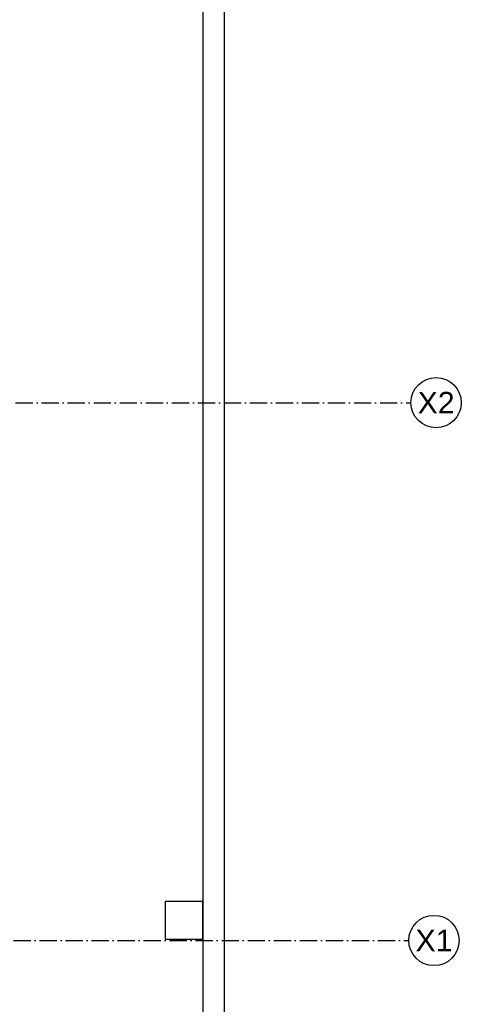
# Model space of a CAD drawing. Header units: metres. Extents: x 5541655 to 5588333, y 5589641 to 5627331.
# Tile 20 of 57: x 5585981 to 5586288, y 5625329 to 5626014. Entities that reach past the tile are written whole.
import ezdxf

# ---------------------------------------------------------------- set-up
doc = ezdxf.new("R2010")
doc.units = ezdxf.units.M
doc.header["$MEASUREMENT"] = 0
doc.linetypes.add('ACAD_ISO10W100', pattern=[18, 12, -3, 0, -3])
for name, color, linetype in [('2D- Siatka Modularna', 7, 'ACAD_ISO10W100'), ('Budowlane - Chodnik', 7, 'CONTINUOUS'), ('Konstrukcja - Fundamenty', 7, 'CONTINUOUS')]:
    doc.layers.add(name, color=color, linetype=linetype)
doc.styles.add('GENERATED_STYLE_2', font='arial.ttf')

msp = doc.modelspace()

# ---------------------------------------------------------------- linework, layer by layer
at = {"layer": '2D- Siatka Modularna', "lineweight": 25}
for p, q in [((5584693.32, 5625747.25), (5586103.32, 5625747.25)), ((5584693.32, 5625747.25), (5586253.32, 5625747.25)), ((5584691.82, 5625373.25), (5586101.82, 5625373.25)), ((5584691.82, 5625373.25), (5586251.82, 5625373.25))]:
    msp.add_line(p, q, dxfattribs=at)
at = {"layer": '2D- Siatka Modularna', "linetype": 'ByBlock', "lineweight": 25}
for centre in [(5586270.82, 5625747.25), (5586269.32, 5625373.25)]:
    msp.add_ellipse(centre, major_axis=(12.37, 12.37), ratio=1, start_param=5.497787, end_param=11.780972, dxfattribs=at)
at = {"layer": 'Budowlane - Chodnik'}
for p, q in [((5586108.5, 5626858.25), (5586108.5, 5625060.25)), ((5586123.5, 5626858.25), (5586123.5, 5625060.25))]:
    msp.add_line(p, q, dxfattribs=at)
at = {"layer": 'Konstrukcja - Fundamenty', "flags": 128}
msp.add_lwpolyline([(5586082.5, 5625374.25), (5586108.5, 5625374.25), (5586108.5, 5625400.25), (5586082.5, 5625400.25)], close=True, dxfattribs=at)

# ---------------------------------------------------------------- texts
at = {"layer": '2D- Siatka Modularna', "linetype": 'ByBlock', "lineweight": 25, "char_height": 15, "attachment_point": 5, "style": 'GENERATED_STYLE_2'}
for s, insert in [('X2', (5586270.82, 5625747.25)), ('X1', (5586269.32, 5625373.25))]:
    msp.add_mtext(s, dxfattribs=dict(at, insert=insert))

doc.saveas('drawing.dxf')
